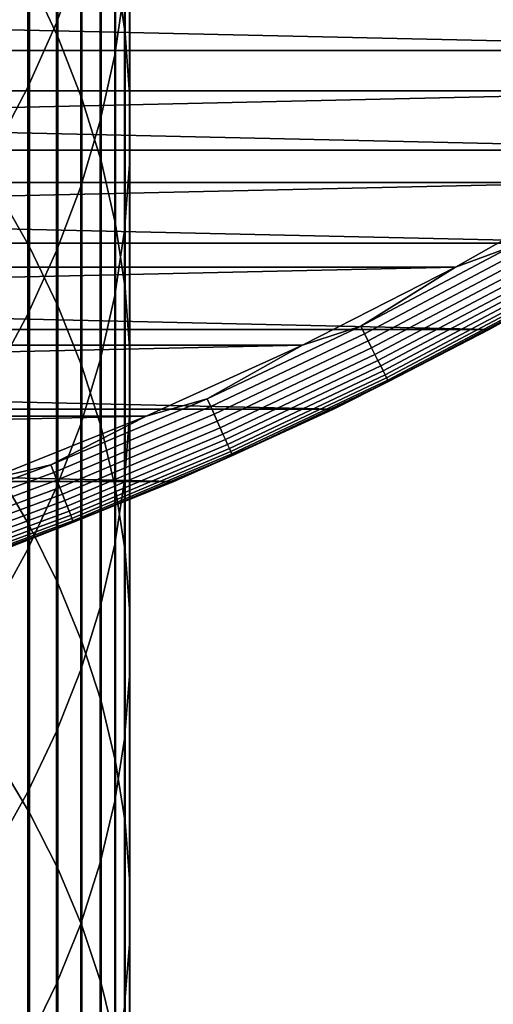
# Model space of a CAD drawing. Header units: metres. Extents: x -28 to 70, y -218 to 28.
# Tile 193 of 256: x 9.72 to 13.06, y -28.97 to -22.03. Entities that reach past the tile are written whole.
import ezdxf

# ---------------------------------------------------------------- set-up
doc = ezdxf.new("R2010")
doc.units = ezdxf.units.M
doc.layers.add('solid_10_261_432_XXX', color=7, linetype='CONTINUOUS')

msp = doc.modelspace()

# ---------------------------------------------------------------- linework, layer by layer
at = {"layer": 'solid_10_261_432_XXX'}
for points in [[(9.788918, -19.876364, 451.787048), (9.788918, -21.725016, 453.969757), (9.989978, -22.151541, 453.598297), (9.989978, -20.312962, 451.42749)], [(10.395164, -19.917976, 448.130341), (10.395164, -21.665855, 450.313293), (10.462755, -22.12627, 449.934113), (10.462755, -20.388666, 447.763977)], [(10.150299, -20.030558, 441.249573), (10.150299, -21.588799, 443.432037), (9.980146, -22.052641, 443.091095), (9.980146, -20.503618, 440.92157)], [(10.460032, -20.16098, 444.481476), (10.460032, -21.808224, 446.659088), (10.390635, -22.278751, 446.292877), (10.390635, -20.641418, 444.128357)], [(9.989978, -20.312962, 451.42749), (9.989978, -22.151541, 453.598297), (10.158388, -22.586033, 453.219879), (10.158388, -20.757715, 451.061188)], [(10.462755, -20.388666, 447.763977), (10.462755, -22.12627, 449.934113), (10.496152, -22.588917, 449.55307), (10.496152, -20.861635, 447.395874)], [(9.980146, -20.503618, 440.92157), (9.980146, -22.052641, 443.091095), (9.777374, -22.507893, 442.7565), (9.777374, -20.967916, 440.59964)], [(10.390635, -20.641418, 444.128357), (10.390635, -22.278751, 446.292877), (10.287278, -22.745378, 445.929688), (10.287278, -21.117878, 443.778168)], [(10.158388, -20.757715, 451.061188), (10.158388, -22.586033, 453.219879), (10.293597, -23.027073, 452.835785), (10.293597, -21.209171, 450.689392)], [(10.496152, -20.861635, 447.395874), (10.496152, -22.588917, 449.55307), (10.495243, -23.05228, 449.171478), (10.495243, -21.335337, 447.027161)], [(9.777374, -20.967916, 440.59964), (9.777374, -22.507893, 442.7565), (9.542647, -22.953062, 442.429291), (9.542647, -21.421932, 440.284821)], [(10.287278, -21.117878, 443.778168), (10.287278, -22.745378, 445.929688), (10.150299, -23.206583, 445.570709), (10.150299, -21.588799, 443.432037)], [(10.293597, -21.209171, 450.689392), (10.293597, -23.027073, 452.835785), (10.395164, -23.473219, 452.447235), (10.395164, -21.665855, 450.313293)], [(9.555864, -21.307852, 454.333038), (9.555864, -23.226114, 456.475342), (9.788918, -23.633108, 456.100677), (9.788918, -21.725016, 453.969757)], [(10.495243, -21.335337, 447.027161), (10.495243, -23.05228, 449.171478), (10.460032, -23.514845, 448.790527), (10.460032, -21.808224, 446.659088)], [(16.164074, -22.247982, -5), (-16.164074, -22.247982, -5), (-17.145966, -21.50037, -5)], [(17.145966, -21.50037, -5), (16.164074, -22.247982, -5), (-17.145966, -21.50037, -5)], [(10.150299, -21.588799, 443.432037), (10.150299, -23.206583, 445.570709), (9.980146, -23.660856, 445.217133), (9.980146, -22.052641, 443.091095)], [(9.788918, -21.725016, 453.969757), (9.788918, -23.633108, 456.100677), (9.989978, -24.049236, 455.71759), (9.989978, -22.151541, 453.598297)], [(10.395164, -21.665855, 450.313293), (10.395164, -23.473219, 452.447235), (10.462755, -23.923012, 452.055511), (10.462755, -22.12627, 449.934113)], [(14.874039, -22.533596), (15.870024, -21.843588), (0, -22), (-14.873999, -22.533623)], [(10.460032, -21.808224, 446.659088), (10.460032, -23.514845, 448.790527), (10.390635, -23.975101, 448.411469), (10.390635, -22.278751, 446.292877)], [(9.980146, -22.052641, 443.091095), (9.980146, -23.660856, 445.217133), (9.777374, -24.106714, 444.870117), (9.777374, -22.507893, 442.7565)], [(10.462755, -22.12627, 449.934113), (10.462755, -23.923012, 452.055511), (10.496152, -24.374983, 451.661896), (10.496152, -22.588917, 449.55307)], [(9.989978, -22.151541, 453.598297), (9.989978, -24.049236, 455.71759), (10.158388, -24.473137, 455.327362), (10.158388, -22.586033, 453.219879)], [(15.149656, -22.950771, -5), (-15.149656, -22.950771, -5), (-16.164074, -22.247982, -5)], [(16.164074, -22.247982, -5), (15.149656, -22.950771, -5), (-16.164074, -22.247982, -5)], [(10.390635, -22.278751, 446.292877), (10.390635, -23.975101, 448.411469), (10.287278, -24.431545, 448.035553), (10.287278, -22.745378, 445.929688)], [(-14.873999, -22.533623), (-13.848095, -23.178228), (14.874039, -22.533596)], [(-13.848095, -23.178228), (13.848136, -23.178204), (14.874039, -22.533596)], [(9.777374, -22.507893, 442.7565), (9.777374, -24.106714, 444.870117), (9.542647, -24.5427, 444.530762), (9.542647, -22.953062, 442.429291)], [(10.158388, -22.586033, 453.219879), (10.158388, -24.473137, 455.327362), (10.293597, -24.903425, 454.931274), (10.293597, -23.027073, 452.835785)], [(10.496152, -22.588917, 449.55307), (10.496152, -24.374983, 451.661896), (10.495243, -24.827656, 451.267639), (10.495243, -23.05228, 449.171478)], [(10.287278, -22.745378, 445.929688), (10.287278, -24.431545, 448.035553), (10.150299, -24.882683, 447.664001), (10.150299, -23.206583, 445.570709)], [(14.104724, -23.607344, -5), (-14.104724, -23.607344, -5), (-15.149656, -22.950771, -5)], [(15.149656, -22.950771, -5), (14.104724, -23.607344, -5), (-15.149656, -22.950771, -5)], [(10.293597, -23.027073, 452.835785), (10.293597, -24.903425, 454.931274), (10.395164, -25.338696, 454.530579), (10.395164, -23.473219, 452.447235)], [(10.495243, -23.05228, 449.171478), (10.495243, -24.827656, 451.267639), (10.460032, -25.279549, 450.874084), (10.460032, -23.514845, 448.790527)], [(-13.848095, -23.178228), (-12.79426, -23.776182), (13.848136, -23.178204)], [(-12.79426, -23.776182), (12.794302, -23.776161), (13.848136, -23.178204)], [(13.183028, -23.631884, -0.003646), (13.848136, -23.178204), (12.794302, -23.776161)], [(9.555864, -23.226114, 456.475342), (9.555864, -25.202677, 458.563965), (9.788918, -25.599194, 458.178223), (9.788918, -23.633108, 456.100677)], [(10.150299, -23.206583, 445.570709), (10.150299, -24.882683, 447.664001), (9.980146, -25.327042, 447.298065), (9.980146, -23.660856, 445.217133)], [(10.460032, -23.514845, 448.790527), (10.460032, -25.279549, 450.874084), (10.390635, -25.729185, 450.482513), (10.390635, -23.975101, 448.411469)], [(10.395164, -23.473219, 452.447235), (10.395164, -25.338696, 454.530579), (10.462755, -25.777525, 454.126587), (10.462755, -23.923012, 452.055511)], [(13.031395, -24.216373, -5), (-13.031395, -24.216373, -5), (-14.104724, -23.607344, -5)], [(14.104724, -23.607344, -5), (13.031395, -24.216373, -5), (-14.104724, -23.607344, -5)], [(9.980146, -23.660856, 445.217133), (9.980146, -25.327042, 447.298065), (9.777374, -25.763168, 446.938873), (9.777374, -24.106714, 444.870117)], [(9.788918, -23.633108, 456.100677), (9.788918, -25.599194, 458.178223), (9.989978, -26.004608, 457.783844), (9.989978, -24.049236, 455.71759)], [(12.124807, -24.191883, -0.003646), (13.183028, -23.631884, -0.003646), (12.794302, -23.776161)], [(12.151444, -24.245029, -0.014544), (13.211989, -23.6838, -0.014544), (13.183028, -23.631884, -0.003646), (12.124807, -24.191883, -0.003646)], [(14.104729, -23.607344, -0.5), (13.031386, -24.216377, -0.5), (13.031395, -24.216373, -5), (14.104724, -23.607344, -5)], [(13.395516, -24.012789, -0.440391), (13.031386, -24.216377, -0.5), (14.104729, -23.607344, -0.5)], [(12.177298, -24.296612, -0.032535), (13.240099, -23.734188, -0.032535), (13.211989, -23.6838, -0.014544), (12.151444, -24.245029, -0.014544)], [(12.201988, -24.345877, -0.057356), (13.266945, -23.782312, -0.057356), (13.240099, -23.734188, -0.032535), (12.177298, -24.296612, -0.032535)], [(-12.79426, -23.776182), (-11.714675, -24.326248), (12.794302, -23.776161)], [(-11.714675, -24.326248), (11.714718, -24.326229), (12.794302, -23.776161)], [(12.124807, -24.191883, -0.003646), (12.794302, -23.776161), (11.714718, -24.326229)], [(12.225158, -24.392105, -0.088645), (13.292136, -23.827471, -0.088645), (13.266945, -23.782312, -0.057356), (12.201988, -24.345877, -0.057356)], [(12.246466, -24.43462, -0.125945), (13.315305, -23.869001, -0.125945), (13.292136, -23.827471, -0.088645), (12.225158, -24.392105, -0.088645)], [(12.265602, -24.472801, -0.16871), (13.336111, -23.9063, -0.16871), (13.315305, -23.869001, -0.125945), (12.246466, -24.43462, -0.125945)], [(10.462755, -23.923012, 452.055511), (10.462755, -25.777525, 454.126587), (10.496152, -26.218479, 453.720673), (10.496152, -24.374983, 451.661896)], [(12.282287, -24.50609, -0.216316), (13.354252, -23.938818, -0.216316), (13.336111, -23.9063, -0.16871), (12.265602, -24.472801, -0.16871)], [(12.296275, -24.534002, -0.268066), (13.369461, -23.966084, -0.268066), (13.354252, -23.938818, -0.216316), (12.282287, -24.50609, -0.216316)], [(10.390635, -23.975101, 448.411469), (10.390635, -25.729185, 450.482513), (10.287278, -26.175098, 450.094177), (10.287278, -24.431545, 448.035553)], [(12.307364, -24.556128, -0.323206), (13.381517, -23.987696, -0.323206), (13.369461, -23.966084, -0.268066), (12.296275, -24.534002, -0.268066)], [(12.315392, -24.572142, -0.380929), (13.390245, -24.003342, -0.380929), (13.381517, -23.987696, -0.323206), (12.307364, -24.556128, -0.323206)], [(12.320239, -24.581814, -0.440391), (13.395516, -24.012789, -0.440391), (13.390245, -24.003342, -0.380929), (12.315392, -24.572142, -0.380929)], [(12.320239, -24.581814, -0.440391), (13.031386, -24.216377, -0.5), (13.395516, -24.012789, -0.440391)], [(9.989978, -24.049236, 455.71759), (9.989978, -26.004608, 457.783844), (10.158388, -26.417595, 457.38208), (10.158388, -24.473137, 455.327362)], [(9.777374, -24.106714, 444.870117), (9.777374, -25.763168, 446.938873), (9.542647, -26.189638, 446.587646), (9.542647, -24.5427, 444.530762)], [(11.931824, -24.776632, -5), (-11.931824, -24.776632, -5), (-13.031395, -24.216373, -5)], [(13.031395, -24.216373, -5), (11.931824, -24.776632, -5), (-13.031395, -24.216373, -5)], [(11.042852, -24.704525, -0.003646), (12.124807, -24.191883, -0.003646), (11.714718, -24.326229)], [(11.067112, -24.758797, -0.014544), (12.151444, -24.245029, -0.014544), (12.124807, -24.191883, -0.003646), (11.042852, -24.704525, -0.003646)], [(13.031386, -24.216377, -0.5), (11.931801, -24.776644, -0.5), (11.931824, -24.776632, -5), (13.031395, -24.216373, -5)], [(12.320239, -24.581814, -0.440391), (11.931801, -24.776644, -0.5), (13.031386, -24.216377, -0.5)], [(11.090658, -24.811474, -0.032535), (12.177298, -24.296612, -0.032535), (12.151444, -24.245029, -0.014544), (11.067112, -24.758797, -0.014544)], [(-11.714675, -24.326248), (-10.611524, -24.827314), (11.714718, -24.326229)], [(-10.611524, -24.827314), (10.611567, -24.827295), (11.714718, -24.326229)], [(11.042852, -24.704525, -0.003646), (11.714718, -24.326229), (10.611567, -24.827295)], [(11.113146, -24.861782, -0.057356), (12.201988, -24.345877, -0.057356), (12.177298, -24.296612, -0.032535), (11.090658, -24.811474, -0.032535)], [(11.134248, -24.908991, -0.088645), (12.225158, -24.392105, -0.088645), (12.201988, -24.345877, -0.057356), (11.113146, -24.861782, -0.057356)], [(10.287278, -24.431545, 448.035553), (10.287278, -26.175098, 450.094177), (10.150299, -26.615828, 449.710327), (10.150299, -24.882683, 447.664001)], [(10.496152, -24.374983, 451.661896), (10.496152, -26.218479, 453.720673), (10.495243, -26.660116, 453.314117), (10.495243, -24.827656, 451.267639)], [(11.153654, -24.952406, -0.125945), (12.246466, -24.43462, -0.125945), (12.225158, -24.392105, -0.088645), (11.134248, -24.908991, -0.088645)], [(10.158388, -24.473137, 455.327362), (10.158388, -26.417595, 457.38208), (10.293597, -26.836805, 456.974243), (10.293597, -24.903425, 454.931274)], [(11.171083, -24.991396, -0.16871), (12.265602, -24.472801, -0.16871), (12.246466, -24.43462, -0.125945), (11.153654, -24.952406, -0.125945)], [(11.186278, -25.025391, -0.216316), (12.282287, -24.50609, -0.216316), (12.265602, -24.472801, -0.16871), (11.171083, -24.991396, -0.16871)], [(11.199019, -25.053894, -0.268066), (12.296275, -24.534002, -0.268066), (12.282287, -24.50609, -0.216316), (11.186278, -25.025391, -0.216316)], [(11.209119, -25.076488, -0.323206), (12.307364, -24.556128, -0.323206), (12.296275, -24.534002, -0.268066), (11.199019, -25.053894, -0.268066)], [(11.216429, -25.092842, -0.380929), (12.315392, -24.572142, -0.380929), (12.307364, -24.556128, -0.323206), (11.209119, -25.076488, -0.323206)], [(11.220844, -25.10272, -0.440391), (12.320239, -24.581814, -0.440391), (12.315392, -24.572142, -0.380929), (11.216429, -25.092842, -0.380929)], [(11.220844, -25.10272, -0.440391), (11.931801, -24.776644, -0.5), (12.320239, -24.581814, -0.440391)], [(9.93928, -25.168806, -0.003646), (11.042852, -24.704525, -0.003646), (10.611567, -24.827295)], [(9.961115, -25.2241, -0.014544), (11.067112, -24.758797, -0.014544), (11.042852, -24.704525, -0.003646), (9.93928, -25.168806, -0.003646)], [(10.808199, -25.28701, -5), (-10.808199, -25.28701, -5), (-11.931824, -24.776632, -5)], [(11.931824, -24.776632, -5), (10.808199, -25.28701, -5), (-11.931824, -24.776632, -5)], [(9.982308, -25.277765, -0.032535), (11.090658, -24.811474, -0.032535), (11.067112, -24.758797, -0.014544), (9.961115, -25.2241, -0.014544)], [(11.931801, -24.776644, -0.5), (10.808187, -25.287014, -0.5), (10.808199, -25.28701, -5), (11.931824, -24.776632, -5)], [(11.220844, -25.10272, -0.440391), (10.808187, -25.287014, -0.5), (11.931801, -24.776644, -0.5)], [(-10.611524, -24.827314), (-9.486959, -25.278402), (10.611567, -24.827295)], [(-9.486959, -25.278402), (9.487002, -25.278385), (10.611567, -24.827295)], [(9.93928, -25.168806, -0.003646), (10.611567, -24.827295), (9.487002, -25.278385)], [(10.002549, -25.32902, -0.057356), (11.113146, -24.861782, -0.057356), (11.090658, -24.811474, -0.032535), (9.982308, -25.277765, -0.032535)], [(10.495243, -24.827656, 451.267639), (10.495243, -26.660116, 453.314117), (10.460032, -27.100994, 452.908264), (10.460032, -25.279549, 450.874084)], [(10.150299, -24.882683, 447.664001), (10.150299, -26.615828, 449.710327), (9.980146, -27.049932, 449.332275), (9.980146, -25.327042, 447.298065)], [(10.021542, -25.377115, -0.088645), (11.134248, -24.908991, -0.088645), (11.113146, -24.861782, -0.057356), (10.002549, -25.32902, -0.057356)], [(10.039009, -25.421347, -0.125945), (11.153654, -24.952406, -0.125945), (11.134248, -24.908991, -0.088645), (10.021542, -25.377115, -0.088645)], [(10.293597, -24.903425, 454.931274), (10.293597, -26.836805, 456.974243), (10.395164, -27.26087, 456.561707), (10.395164, -25.338696, 454.530579)], [(10.054696, -25.461071, -0.16871), (11.171083, -24.991396, -0.16871), (11.153654, -24.952406, -0.125945), (10.039009, -25.421347, -0.125945)], [(10.068373, -25.495705, -0.216316), (11.186278, -25.025391, -0.216316), (11.171083, -24.991396, -0.16871), (10.054696, -25.461071, -0.16871)], [(10.079841, -25.524742, -0.268066), (11.199019, -25.053894, -0.268066), (11.186278, -25.025391, -0.216316), (10.068373, -25.495705, -0.216316)], [(10.08893, -25.54776, -0.323206), (11.209119, -25.076488, -0.323206), (11.199019, -25.053894, -0.268066), (10.079841, -25.524742, -0.268066)], [(10.09551, -25.564423, -0.380929), (11.216429, -25.092842, -0.380929), (11.209119, -25.076488, -0.323206), (10.08893, -25.54776, -0.323206)], [(10.099484, -25.574486, -0.440391), (11.220844, -25.10272, -0.440391), (11.216429, -25.092842, -0.380929), (10.09551, -25.564423, -0.380929)], [(10.099484, -25.574486, -0.440391), (10.808187, -25.287014, -0.5), (11.220844, -25.10272, -0.440391)], [(8.816251, -25.58382, -0.003646), (9.93928, -25.168806, -0.003646), (9.487002, -25.278385)], [(8.835619, -25.640024, -0.014544), (9.961115, -25.2241, -0.014544), (9.93928, -25.168806, -0.003646), (8.816251, -25.58382, -0.003646)], [(8.854418, -25.694574, -0.032535), (9.982308, -25.277765, -0.032535), (9.961115, -25.2241, -0.014544), (8.835619, -25.640024, -0.014544)], [(9.555864, -25.202677, 458.563965), (9.555864, -27.23604, 460.597321), (9.788918, -27.621777, 460.200806), (9.788918, -25.599194, 458.178223)], [(10.808199, -25.28701, -5), (9.662813, -25.746456, -5), (-10.808199, -25.28701, -5)], [(8.872372, -25.746675, -0.057356), (10.002549, -25.32902, -0.057356), (9.982308, -25.277765, -0.032535), (8.854418, -25.694574, -0.032535)], [(8.889218, -25.795563, -0.088645), (10.021542, -25.377115, -0.088645), (10.002549, -25.32902, -0.057356), (8.872372, -25.746675, -0.057356)], [(10.808187, -25.287014, -0.5), (9.662807, -25.74646, -0.5), (9.662813, -25.746456, -5), (10.808199, -25.28701, -5)], [(10.099484, -25.574486, -0.440391), (9.662807, -25.74646, -0.5), (10.808187, -25.287014, -0.5)], [(9.980146, -25.327042, 447.298065), (9.980146, -27.049932, 449.332275), (9.777374, -27.475998, 448.961212), (9.777374, -25.763168, 446.938873)], [(10.460032, -25.279549, 450.874084), (10.460032, -27.100994, 452.908264), (10.390635, -27.539671, 452.504425), (10.390635, -25.729185, 450.482513)], [(8.904712, -25.840525, -0.125945), (10.039009, -25.421347, -0.125945), (10.021542, -25.377115, -0.088645), (8.889218, -25.795563, -0.088645)], [(10.395164, -25.338696, 454.530579), (10.395164, -27.26087, 456.561707), (10.462755, -27.688402, 456.145813), (10.462755, -25.777525, 454.126587)], [(8.918627, -25.880903, -0.16871), (10.054696, -25.461071, -0.16871), (10.039009, -25.421347, -0.125945), (8.904712, -25.840525, -0.125945)], [(8.930758, -25.916107, -0.216316), (10.068373, -25.495705, -0.216316), (10.054696, -25.461071, -0.16871), (8.918627, -25.880903, -0.16871)], [(8.940929, -25.945623, -0.268066), (10.079841, -25.524742, -0.268066), (10.068373, -25.495705, -0.216316), (8.930758, -25.916107, -0.216316)], [(8.948993, -25.969023, -0.323206), (10.08893, -25.54776, -0.323206), (10.079841, -25.524742, -0.268066), (8.940929, -25.945623, -0.268066)], [(8.954829, -25.98596, -0.380929), (10.09551, -25.564423, -0.380929), (10.08893, -25.54776, -0.323206), (8.948993, -25.969023, -0.323206)], [(8.958354, -25.996187, -0.440391), (10.099484, -25.574486, -0.440391), (10.09551, -25.564423, -0.380929), (8.954829, -25.98596, -0.380929)], [(8.958354, -25.996187, -0.440391), (9.662807, -25.74646, -0.5), (10.099484, -25.574486, -0.440391)], [(9.788918, -25.599194, 458.178223), (9.788918, -27.621777, 460.200806), (9.989978, -28.016171, 459.79538), (9.989978, -26.004608, 457.783844)], [(10.390635, -25.729185, 450.482513), (10.390635, -27.539671, 452.504425), (10.287278, -27.974712, 452.103943), (10.287278, -26.175098, 450.094177)], [(9.777374, -25.763168, 446.938873), (9.777374, -27.475998, 448.961212), (9.542647, -27.892626, 448.598358), (9.542647, -26.189638, 446.587646)], [(10.462755, -25.777525, 454.126587), (10.462755, -27.688402, 456.145813), (10.496152, -28.118002, 455.727875), (10.496152, -26.218479, 453.720673)], [(9.989978, -26.004608, 457.783844), (9.989978, -28.016171, 459.79538), (10.158388, -28.417931, 459.382416), (10.158388, -26.417595, 457.38208)], [(10.287278, -26.175098, 450.094177), (10.287278, -27.974712, 452.103943), (10.150299, -28.404697, 451.70813), (10.150299, -26.615828, 449.710327)], [(10.496152, -26.218479, 453.720673), (10.496152, -28.118002, 455.727875), (10.495243, -28.548269, 455.309326), (10.495243, -26.660116, 453.314117)], [(10.158388, -26.417595, 457.38208), (10.158388, -28.417931, 459.382416), (10.293597, -28.825745, 458.963196), (10.293597, -26.836805, 456.974243)], [(10.150299, -26.615828, 449.710327), (10.150299, -28.404697, 451.70813), (9.980146, -28.828222, 451.318237), (9.980146, -27.049932, 449.332275)], [(10.495243, -26.660116, 453.314117), (10.495243, -28.548269, 455.309326), (10.460032, -28.977797, 454.891479), (10.460032, -27.100994, 452.908264)], [(10.293597, -26.836805, 456.974243), (10.293597, -28.825745, 458.963196), (10.395164, -29.238281, 458.539124), (10.395164, -27.26087, 456.561707)], [(9.980146, -27.049932, 449.332275), (9.980146, -28.828222, 451.318237), (9.777374, -29.2439, 450.935577), (9.777374, -27.475998, 448.961212)], [(10.460032, -27.100994, 452.908264), (10.460032, -28.977797, 454.891479), (10.390635, -29.40518, 454.475708), (10.390635, -27.539671, 452.504425)], [(9.555864, -27.23604, 460.597321), (9.555864, -29.324659, 462.573883), (9.788918, -29.699324, 462.166901), (9.788918, -27.621777, 460.200806)], [(10.395164, -27.26087, 456.561707), (10.395164, -29.238281, 458.539124), (10.462755, -29.65419, 458.111603), (10.462755, -27.688402, 456.145813)], [(9.777374, -27.475998, 448.961212), (9.777374, -29.2439, 450.935577), (9.542647, -29.650373, 450.561401), (9.542647, -27.892626, 448.598358)], [(10.390635, -27.539671, 452.504425), (10.390635, -29.40518, 454.475708), (10.287278, -29.829021, 454.063385), (10.287278, -27.974712, 452.103943)], [(9.788918, -27.621777, 460.200806), (9.788918, -29.699324, 462.166901), (9.989978, -30.082396, 461.750763), (9.989978, -28.016171, 459.79538)], [(10.462755, -27.688402, 456.145813), (10.462755, -29.65419, 458.111603), (10.496152, -30.072113, 457.682007), (10.496152, -28.118002, 455.727875)], [(9.989978, -28.016171, 459.79538), (9.989978, -30.082396, 461.750763), (10.158388, -30.472624, 461.326874), (10.158388, -28.417931, 459.382416)], [(10.287278, -27.974712, 452.103943), (10.287278, -29.829021, 454.063385), (10.150299, -30.247936, 453.655853), (10.150299, -28.404697, 451.70813)], [(10.496152, -28.118002, 455.727875), (10.496152, -30.072113, 457.682007), (10.495243, -30.490683, 457.25174), (10.495243, -28.548269, 455.309326)], [(10.150299, -28.404697, 451.70813), (10.150299, -30.247936, 453.655853), (9.980146, -30.660557, 453.254456), (9.980146, -28.828222, 451.318237)], [(10.158388, -28.417931, 459.382416), (10.158388, -30.472624, 461.326874), (10.293597, -30.868732, 460.896576), (10.293597, -28.825745, 458.963196)], [(10.495243, -28.548269, 455.309326), (10.495243, -30.490683, 457.25174), (10.460032, -30.908533, 456.822205), (10.460032, -28.977797, 454.891479)], [(9.980146, -28.828222, 451.318237), (9.980146, -30.660557, 453.254456), (9.777374, -31.065533, 452.860474), (9.777374, -29.2439, 450.935577)], [(10.293597, -28.825745, 458.963196), (10.293597, -30.868732, 460.896576), (10.395164, -31.269428, 460.461304), (10.395164, -29.238281, 458.539124)]]:
    msp.add_3dface(points, dxfattribs=at)

doc.saveas('drawing.dxf')
